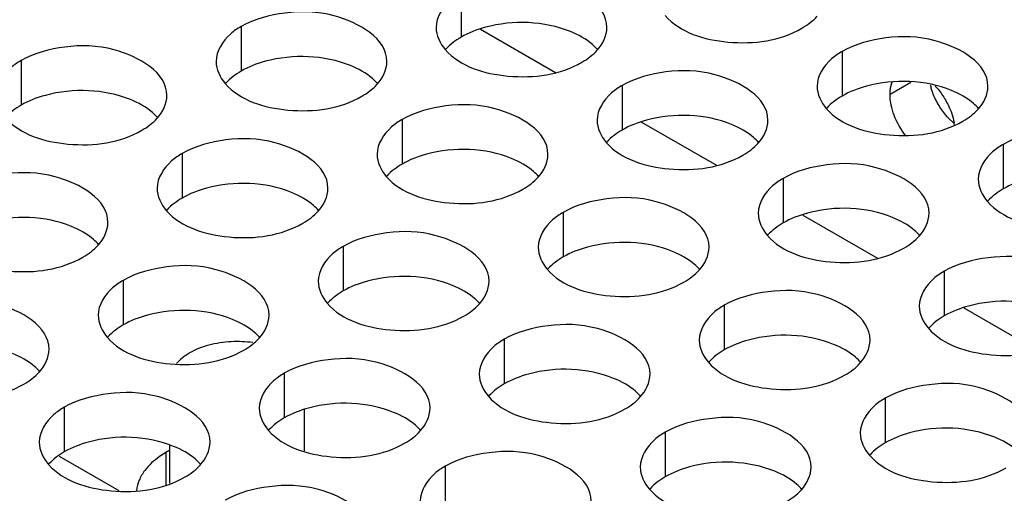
# Model space of a CAD drawing. Header units: inches. Extents: x 0 to 34, y 0 to 22.
# Tile 82 of 116: x 17.713 to 18.001, y 19.441 to 19.58. Entities that reach past the tile are written whole.
import ezdxf

# ---------------------------------------------------------------- set-up
doc = ezdxf.new("R2010")
doc.units = ezdxf.units.IN
doc.header["$LTSCALE"] = 1.87
doc.header["$MEASUREMENT"] = 0
doc.layers.get('0').update_dxf_attribs({"linetype": 'CONTINUOUS'})
doc.layers.add('02___PRT_ALL_AXES', color=7, linetype='CONTINUOUS')

msp = doc.modelspace()

# ---------------------------------------------------------------- linework, layer by layer
at = {"color": 7, "linetype": 'CONTINUOUS'}
for p, q in [((17.8480144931, 19.5772228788), (17.8698974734, 19.5645879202)), ((17.8951549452, 19.5500045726), (17.9170379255, 19.537369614)), ((17.9422953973, 19.5227862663), (17.9641783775, 19.5101513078)), ((17.9894358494, 19.4955679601), (18.0113188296, 19.4829330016)), ((17.7964502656, 19.4537111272), (17.7964502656, 19.4657608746)), ((17.7570801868, 19.4442716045), (17.7570801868, 19.4553171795)), ((17.7246340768, 19.4521631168), (17.7420921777, 19.4420830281))]:
    msp.add_line(p, q, dxfattribs=at)
msp.add_arc((17.7767659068, 19.4520087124), 0.033714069, 82.1880135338, 92.9181241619, dxfattribs=at)
for points, knots in [([(17.775049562, 19.4856790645), (17.7728249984, 19.4855669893), (17.7695540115, 19.4850841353), (17.7655163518, 19.4837511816), (17.7636877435, 19.4828794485), (17.7628458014, 19.4823933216)], [0, 0, 0, 0, 0.5247000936, 0.7709794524, 1, 1, 1, 1]), ([(17.7628458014, 19.4823933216), (17.762465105, 19.4821735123), (17.7610727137, 19.4813007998), (17.7598025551, 19.480212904), (17.75903025, 19.4792884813)], [0, 0, 0, 0, 0.2673661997, 1, 1, 1, 1])]:
    msp.add_open_spline(points, degree=3, knots=knots, dxfattribs=at)
at = {"layer": '02___PRT_ALL_AXES', "color": 7, "linetype": 'CONTINUOUS'}
for p, q in [((17.8423034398, 19.5879774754), (17.8423034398, 19.574913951)), ((17.7779083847, 19.5780148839), (17.7779083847, 19.5649513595)), ((17.953838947, 19.5707217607), (17.953838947, 19.5576582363)), ((17.7135133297, 19.5680522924), (17.7135133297, 19.554988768)), ((17.8894438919, 19.5607591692), (17.8894438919, 19.5476956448)), ((17.9738961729, 19.5616008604), (17.9678492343, 19.5581094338)), ((17.8250488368, 19.5507965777), (17.8250488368, 19.5377330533)), ((18.0009793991, 19.5435034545), (18.0009793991, 19.5304399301)), ((17.7606537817, 19.5408339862), (17.7606537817, 19.5277704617)), ((17.936584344, 19.533540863), (17.936584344, 19.5204773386)), ((17.8721892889, 19.5235782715), (17.8721892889, 19.510514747)), ((17.8077942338, 19.5136156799), (17.8077942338, 19.5005521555)), ((17.9837247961, 19.5063225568), (17.9837247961, 19.4932590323)), ((17.7433991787, 19.5036530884), (17.7433991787, 19.490589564)), ((17.919329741, 19.4963599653), (17.919329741, 19.4832964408)), ((17.8549346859, 19.4863973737), (17.8549346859, 19.4733338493)), ((17.7905396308, 19.4764347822), (17.7905396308, 19.4633712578)), ((17.9664701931, 19.469141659), (17.9664701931, 19.4560781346)), ((17.7261445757, 19.4664721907), (17.7261445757, 19.4534086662)), ((17.902075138, 19.4591790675), (17.902075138, 19.4461155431)), ((17.7559055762, 19.4531973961), (17.7559055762, 19.4437967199)), ((17.8376800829, 19.449216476), (17.8376800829, 19.4361529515))]:
    msp.add_line(p, q, dxfattribs=at)
at = {"layer": '02___PRT_ALL_AXES', "color": 3, "linetype": 'CONTINUOUS'}
for p, q in [((17.9863833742, 19.5498141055), (17.9850346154, 19.5511049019)), ((17.7570801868, 19.4538756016), (17.7559055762, 19.4531973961))]:
    msp.add_line(p, q, dxfattribs=at)
msp.add_arc((17.9983225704, 19.5654950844), 0.019231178, 193.694544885, 196.5380706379, dxfattribs=at)
at = {"layer": '02___PRT_ALL_AXES', "color": 7, "linetype": 'CONTINUOUS'}
msp.add_arc((17.9699077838, 19.5467440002), 0.0169854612, 8.2131773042, 10.8268831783, dxfattribs=at)
at = {"layer": '02___PRT_ALL_AXES', "color": 3, "linetype": 'CONTINUOUS'}
for points, knots in [([(17.8849802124, 19.5777609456), (17.8849830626, 19.5845593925), (17.8709161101, 19.5924109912), (17.8556091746, 19.5925960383), (17.8461719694, 19.5902111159), (17.8423034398, 19.5879774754)], [0, 0, 0, 0, 0.4225569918, 0.7223499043, 1, 1, 1, 1]), ([(17.8423034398, 19.5879774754), (17.8412085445, 19.5873452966), (17.8376892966, 19.5849883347), (17.8349832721, 19.5807993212), (17.8349820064, 19.5777802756)], [0, 0, 0, 0, 0.295165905, 1, 1, 1, 1]), ([(17.8205851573, 19.567798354), (17.8205880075, 19.574596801), (17.806521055, 19.5824483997), (17.7912141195, 19.5826334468), (17.7817769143, 19.5802485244), (17.7779083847, 19.5780148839)], [0, 0, 0, 0, 0.4225569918, 0.7223499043, 1, 1, 1, 1]), ([(17.9020607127, 19.5812268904), (17.9064326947, 19.5762261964), (17.9212275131, 19.5717940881), (17.9357007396, 19.5738581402), (17.942053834, 19.5775263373)], [0, 0, 0, 0, 0.4751880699, 1, 1, 1, 1]), ([(17.7779083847, 19.5780148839), (17.7768134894, 19.5773827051), (17.7732942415, 19.5750257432), (17.770588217, 19.5708367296), (17.7705869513, 19.5678176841)], [0, 0, 0, 0, 0.295165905, 1, 1, 1, 1]), ([(17.9965157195, 19.5605052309), (17.9965185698, 19.5673036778), (17.9824516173, 19.5751552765), (17.9671446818, 19.5753403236), (17.9577074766, 19.5729554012), (17.953838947, 19.5707217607)], [0, 0, 0, 0, 0.4225569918, 0.7223499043, 1, 1, 1, 1]), ([(17.7561901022, 19.5578357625), (17.7561929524, 19.5646342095), (17.7421259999, 19.5724858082), (17.7268190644, 19.5726708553), (17.7173818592, 19.5702859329), (17.7135133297, 19.5680522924)], [0, 0, 0, 0, 0.4225569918, 0.7223499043, 1, 1, 1, 1]), ([(17.8376656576, 19.5712642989), (17.8420376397, 19.5662636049), (17.856832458, 19.5618314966), (17.8713056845, 19.5638955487), (17.8776587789, 19.5675637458)], [0, 0, 0, 0, 0.4751880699, 1, 1, 1, 1]), ([(17.953838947, 19.5707217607), (17.9527440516, 19.5700895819), (17.9492248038, 19.56773262), (17.9465187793, 19.5635436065), (17.9465175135, 19.5605245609)], [0, 0, 0, 0, 0.295165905, 1, 1, 1, 1]), ([(17.7135133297, 19.5680522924), (17.7124184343, 19.5674201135), (17.7088991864, 19.5650631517), (17.7061931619, 19.5608741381), (17.7061918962, 19.5578550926)], [0, 0, 0, 0, 0.295165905, 1, 1, 1, 1]), ([(17.9321206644, 19.5505426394), (17.9321235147, 19.5573410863), (17.9180565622, 19.565192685), (17.9027496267, 19.5653777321), (17.8933124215, 19.5629928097), (17.8894438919, 19.5607591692)], [0, 0, 0, 0, 0.4225569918, 0.7223499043, 1, 1, 1, 1]), ([(17.7732706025, 19.5613017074), (17.7776425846, 19.5563010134), (17.7924374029, 19.551868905), (17.8069106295, 19.5539329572), (17.8132637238, 19.5576011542)], [0, 0, 0, 0, 0.4751880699, 1, 1, 1, 1]), ([(17.8894438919, 19.5607591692), (17.8883489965, 19.5601269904), (17.8848297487, 19.5577700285), (17.8821237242, 19.5535810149), (17.8821224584, 19.5505619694)], [0, 0, 0, 0, 0.295165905, 1, 1, 1, 1]), ([(17.981948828, 19.5552673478), (17.9817290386, 19.5556478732), (17.9809073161, 19.5571696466), (17.980253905, 19.5587842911), (17.9798869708, 19.5600208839)], [0, 0, 0, 0, 0.2541104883, 1, 1, 1, 1]), ([(17.8677256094, 19.5405800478), (17.8677284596, 19.5473784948), (17.8536615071, 19.5552300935), (17.8383545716, 19.5554151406), (17.8289173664, 19.5530302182), (17.8250488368, 19.5507965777)], [0, 0, 0, 0, 0.4225569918, 0.7223499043, 1, 1, 1, 1]), ([(17.9850346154, 19.5511049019), (17.9847436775, 19.5514120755), (17.983595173, 19.5527057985), (17.9826021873, 19.5541361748), (17.981948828, 19.5552673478)], [0, 0, 0, 0, 0.2446439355, 1, 1, 1, 1]), ([(17.9492011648, 19.5540085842), (17.9535731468, 19.5490078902), (17.9683679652, 19.5445757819), (17.9828411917, 19.546639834), (17.9891942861, 19.5503080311)], [0, 0, 0, 0, 0.4751880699, 1, 1, 1, 1]), ([(17.7088755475, 19.5513391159), (17.7132475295, 19.5463384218), (17.7280423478, 19.5419063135), (17.7425155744, 19.5439703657), (17.7488686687, 19.5476385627)], [0, 0, 0, 0, 0.4751880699, 1, 1, 1, 1]), ([(17.8250488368, 19.5507965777), (17.8239539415, 19.5501643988), (17.8204346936, 19.547807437), (17.8177286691, 19.5436184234), (17.8177274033, 19.5405993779)], [0, 0, 0, 0, 0.295165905, 1, 1, 1, 1]), ([(18.0436561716, 19.5332869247), (18.0436590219, 19.5400853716), (18.0295920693, 19.5479369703), (18.0142851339, 19.5481220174), (18.0048479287, 19.545737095), (18.0009793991, 19.5435034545)], [0, 0, 0, 0, 0.4225569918, 0.7223499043, 1, 1, 1, 1]), ([(17.8033305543, 19.5306174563), (17.8033334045, 19.5374159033), (17.789266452, 19.545267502), (17.7739595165, 19.5454525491), (17.7645223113, 19.5430676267), (17.7606537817, 19.5408339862)], [0, 0, 0, 0, 0.4225569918, 0.7223499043, 1, 1, 1, 1]), ([(17.8848061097, 19.5440459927), (17.8891780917, 19.5390452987), (17.9039729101, 19.5346131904), (17.9184461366, 19.5366772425), (17.924799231, 19.5403454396)], [0, 0, 0, 0, 0.4751880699, 1, 1, 1, 1]), ([(18.0009793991, 19.5435034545), (17.9998845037, 19.5428712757), (17.9963652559, 19.5405143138), (17.9936592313, 19.5363253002), (17.9936579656, 19.5333062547)], [0, 0, 0, 0, 0.295165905, 1, 1, 1, 1]), ([(17.7606537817, 19.5408339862), (17.7595588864, 19.5402018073), (17.7560396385, 19.5378448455), (17.753333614, 19.5336558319), (17.7533323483, 19.5306367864)], [0, 0, 0, 0, 0.295165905, 1, 1, 1, 1]), ([(17.9792611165, 19.5233243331), (17.9792639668, 19.5301227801), (17.9651970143, 19.5379743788), (17.9498900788, 19.5381594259), (17.9404528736, 19.5357745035), (17.936584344, 19.533540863)], [0, 0, 0, 0, 0.4225569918, 0.7223499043, 1, 1, 1, 1]), ([(17.7389354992, 19.5206548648), (17.7389383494, 19.5274533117), (17.7248713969, 19.5353049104), (17.7095644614, 19.5354899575), (17.7001272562, 19.5331050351), (17.6962587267, 19.5308713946)], [0, 0, 0, 0, 0.4225569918, 0.7223499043, 1, 1, 1, 1]), ([(17.8204110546, 19.5340834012), (17.8247830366, 19.5290827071), (17.839577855, 19.5246505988), (17.8540510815, 19.526714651), (17.8604041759, 19.530382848)], [0, 0, 0, 0, 0.4751880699, 1, 1, 1, 1]), ([(17.936584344, 19.533540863), (17.9354894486, 19.5329086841), (17.9319702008, 19.5305517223), (17.9292641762, 19.5263627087), (17.9292629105, 19.5233436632)], [0, 0, 0, 0, 0.295165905, 1, 1, 1, 1]), ([(17.9148660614, 19.5133617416), (17.9148689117, 19.5201601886), (17.9008019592, 19.5280117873), (17.8854950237, 19.5281968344), (17.8760578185, 19.525811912), (17.8721892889, 19.5235782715)], [0, 0, 0, 0, 0.4225569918, 0.7223499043, 1, 1, 1, 1]), ([(17.9963416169, 19.526790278), (18.0007135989, 19.521789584), (18.0155084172, 19.5173574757), (18.0299816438, 19.5194215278), (18.0363347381, 19.5230897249)], [0, 0, 0, 0, 0.4751880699, 1, 1, 1, 1]), ([(17.7560159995, 19.5241208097), (17.7603879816, 19.5191201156), (17.7751827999, 19.5146880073), (17.7896560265, 19.5167520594), (17.7960091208, 19.5204202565)], [0, 0, 0, 0, 0.4751880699, 1, 1, 1, 1]), ([(17.8721892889, 19.5235782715), (17.8710943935, 19.5229460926), (17.8675751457, 19.5205891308), (17.8648691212, 19.5164001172), (17.8648678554, 19.5133810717)], [0, 0, 0, 0, 0.295165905, 1, 1, 1, 1]), ([(17.8504710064, 19.5033991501), (17.8504738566, 19.510197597), (17.8364069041, 19.5180491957), (17.8210999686, 19.5182342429), (17.8116627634, 19.5158493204), (17.8077942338, 19.5136156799)], [0, 0, 0, 0, 0.4225569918, 0.7223499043, 1, 1, 1, 1]), ([(17.6916209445, 19.5141582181), (17.6959929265, 19.5091575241), (17.7107877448, 19.5047254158), (17.7252609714, 19.5067894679), (17.7316140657, 19.510457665)], [0, 0, 0, 0, 0.4751880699, 1, 1, 1, 1]), ([(17.9319465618, 19.5168276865), (17.9363185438, 19.5118269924), (17.9511133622, 19.5073948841), (17.9655865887, 19.5094589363), (17.971939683, 19.5131271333)], [0, 0, 0, 0, 0.4751880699, 1, 1, 1, 1]), ([(17.8077942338, 19.5136156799), (17.8066993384, 19.5129835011), (17.8031800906, 19.5106265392), (17.8004740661, 19.5064375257), (17.8004728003, 19.5034184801)], [0, 0, 0, 0, 0.295165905, 1, 1, 1, 1]), ([(17.7860759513, 19.4934365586), (17.7860788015, 19.5002350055), (17.772011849, 19.5080866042), (17.7567049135, 19.5082716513), (17.7472677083, 19.5058867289), (17.7433991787, 19.5036530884)], [0, 0, 0, 0, 0.4225569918, 0.7223499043, 1, 1, 1, 1]), ([(18.0264015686, 19.4961060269), (18.0264044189, 19.5029044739), (18.0123374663, 19.5107560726), (17.9970305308, 19.5109411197), (17.9875933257, 19.5085561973), (17.9837247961, 19.5063225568)], [0, 0, 0, 0, 0.4225569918, 0.7223499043, 1, 1, 1, 1]), ([(17.8675515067, 19.506865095), (17.8719234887, 19.5018644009), (17.8867183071, 19.4974322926), (17.9011915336, 19.4994963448), (17.907544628, 19.5031645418)], [0, 0, 0, 0, 0.4751880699, 1, 1, 1, 1]), ([(17.9837247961, 19.5063225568), (17.9826299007, 19.5056903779), (17.9791106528, 19.5033334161), (17.9764046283, 19.4991444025), (17.9764033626, 19.496125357)], [0, 0, 0, 0, 0.295165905, 1, 1, 1, 1]), ([(17.7433991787, 19.5036530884), (17.7423042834, 19.5030209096), (17.7387850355, 19.5006639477), (17.736079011, 19.4964749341), (17.7360777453, 19.4934558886)], [0, 0, 0, 0, 0.295165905, 1, 1, 1, 1]), ([(17.9620065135, 19.4861434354), (17.9620093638, 19.4929418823), (17.9479424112, 19.500793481), (17.9326354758, 19.5009785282), (17.9231982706, 19.4985936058), (17.919329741, 19.4963599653)], [0, 0, 0, 0, 0.4225569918, 0.7223499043, 1, 1, 1, 1]), ([(17.7216808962, 19.483473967), (17.7216837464, 19.490272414), (17.7076167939, 19.4981240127), (17.6923098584, 19.4983090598), (17.6828726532, 19.4959241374), (17.6790041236, 19.4936904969)], [0, 0, 0, 0, 0.4225569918, 0.7223499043, 1, 1, 1, 1]), ([(17.8031564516, 19.4969025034), (17.8075284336, 19.4919018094), (17.822323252, 19.4874697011), (17.8367964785, 19.4895337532), (17.8431495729, 19.4932019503)], [0, 0, 0, 0, 0.4751880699, 1, 1, 1, 1]), ([(17.919329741, 19.4963599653), (17.9182348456, 19.4957277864), (17.9147155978, 19.4933708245), (17.9120095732, 19.489181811), (17.9120083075, 19.4861627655)], [0, 0, 0, 0, 0.295165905, 1, 1, 1, 1]), ([(17.8976114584, 19.4761808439), (17.8976143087, 19.4829792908), (17.8835473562, 19.4908308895), (17.8682404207, 19.4910159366), (17.8588032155, 19.4886310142), (17.8549346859, 19.4863973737)], [0, 0, 0, 0, 0.4225569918, 0.7223499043, 1, 1, 1, 1]), ([(17.9790870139, 19.4896093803), (17.9834589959, 19.4846086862), (17.9982538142, 19.4801765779), (18.0127270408, 19.4822406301), (18.0190801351, 19.4859088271)], [0, 0, 0, 0, 0.4751880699, 1, 1, 1, 1]), ([(17.7387613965, 19.4869399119), (17.7431333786, 19.4819392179), (17.7579281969, 19.4775071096), (17.7724014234, 19.4795711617), (17.7787545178, 19.4832393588)], [0, 0, 0, 0, 0.4751880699, 1, 1, 1, 1]), ([(17.8549346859, 19.4863973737), (17.8538397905, 19.4857651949), (17.8503205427, 19.483408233), (17.8476145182, 19.4792192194), (17.8476132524, 19.4762001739)], [0, 0, 0, 0, 0.295165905, 1, 1, 1, 1]), ([(17.8332164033, 19.4662182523), (17.8332192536, 19.4730166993), (17.8191523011, 19.480868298), (17.8038453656, 19.4810533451), (17.7944081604, 19.4786684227), (17.7905396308, 19.4764347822)], [0, 0, 0, 0, 0.4225569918, 0.7223499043, 1, 1, 1, 1]), ([(17.9146919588, 19.4796467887), (17.9190639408, 19.4746460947), (17.9338587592, 19.4702139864), (17.9483319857, 19.4722780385), (17.95468508, 19.4759462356)], [0, 0, 0, 0, 0.4751880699, 1, 1, 1, 1]), ([(17.6743663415, 19.4769773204), (17.6787383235, 19.4719766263), (17.6935331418, 19.467544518), (17.7080063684, 19.4696085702), (17.7143594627, 19.4732767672)], [0, 0, 0, 0, 0.4751880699, 1, 1, 1, 1]), ([(17.7905396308, 19.4764347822), (17.7894447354, 19.4758026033), (17.7859254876, 19.4734456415), (17.7832194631, 19.4692566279), (17.7832181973, 19.4662375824)], [0, 0, 0, 0, 0.295165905, 1, 1, 1, 1]), ([(18.0091469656, 19.4589251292), (18.0091498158, 19.4657235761), (17.9950828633, 19.4735751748), (17.9797759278, 19.4737602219), (17.9703387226, 19.4713752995), (17.9664701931, 19.469141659)], [0, 0, 0, 0, 0.4225569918, 0.7223499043, 1, 1, 1, 1]), ([(17.7688213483, 19.4562556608), (17.7688241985, 19.4630541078), (17.754757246, 19.4709057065), (17.7394503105, 19.4710907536), (17.7300131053, 19.4687058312), (17.7261445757, 19.4664721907)], [0, 0, 0, 0, 0.4225569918, 0.7223499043, 1, 1, 1, 1]), ([(17.8502969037, 19.4696841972), (17.8546688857, 19.4646835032), (17.8694637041, 19.4602513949), (17.8839369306, 19.462315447), (17.890290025, 19.4659836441)], [0, 0, 0, 0, 0.4751880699, 1, 1, 1, 1]), ([(17.9664701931, 19.469141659), (17.9653752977, 19.4685094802), (17.9618560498, 19.4661525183), (17.9591500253, 19.4619635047), (17.9591487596, 19.4589444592)], [0, 0, 0, 0, 0.295165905, 1, 1, 1, 1]), ([(17.7261445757, 19.4664721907), (17.7250496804, 19.4658400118), (17.7215304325, 19.46348305), (17.718824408, 19.4592940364), (17.7188231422, 19.4562749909)], [0, 0, 0, 0, 0.295165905, 1, 1, 1, 1]), ([(17.9447519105, 19.4489625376), (17.9447547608, 19.4557609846), (17.9306878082, 19.4636125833), (17.9153808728, 19.4637976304), (17.9059436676, 19.461412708), (17.902075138, 19.4591790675)], [0, 0, 0, 0, 0.4225569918, 0.7223499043, 1, 1, 1, 1]), ([(17.7859018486, 19.4597216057), (17.7902738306, 19.4547209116), (17.805068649, 19.4502888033), (17.8195418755, 19.4523528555), (17.8258949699, 19.4560210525)], [0, 0, 0, 0, 0.4751880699, 1, 1, 1, 1]), ([(17.902075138, 19.4591790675), (17.9009802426, 19.4585468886), (17.8974609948, 19.4561899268), (17.8947549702, 19.4520009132), (17.8947537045, 19.4489818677)], [0, 0, 0, 0, 0.295165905, 1, 1, 1, 1]), ([(17.8803568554, 19.4389999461), (17.8803597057, 19.4457983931), (17.8662927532, 19.4536499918), (17.8509858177, 19.4538350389), (17.8415486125, 19.4514501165), (17.8376800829, 19.449216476)], [0, 0, 0, 0, 0.4225569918, 0.7223499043, 1, 1, 1, 1]), ([(17.7559055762, 19.4531973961), (17.7552717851, 19.4528314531), (17.7529802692, 19.4513825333), (17.750910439, 19.4495342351), (17.7497169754, 19.4479521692)], [0, 0, 0, 0, 0.269698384, 1, 1, 1, 1]), ([(17.9618324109, 19.4524284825), (17.9662043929, 19.4474277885), (17.9809992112, 19.4429956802), (17.9954724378, 19.4450597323), (18.0018255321, 19.4487279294)], [0, 0, 0, 0, 0.4751880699, 1, 1, 1, 1]), ([(17.7215067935, 19.4497590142), (17.7258787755, 19.4447583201), (17.7406735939, 19.4403262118), (17.7551468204, 19.442390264), (17.7614999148, 19.446058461)], [0, 0, 0, 0, 0.4751880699, 1, 1, 1, 1]), ([(17.7497169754, 19.4479521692), (17.7490521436, 19.4470708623), (17.747951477, 19.445215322), (17.7474076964, 19.4431164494), (17.7473105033, 19.442093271)], [0, 0, 0, 0, 0.5178644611, 1, 1, 1, 1]), ([(17.8376800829, 19.449216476), (17.8365851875, 19.4485842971), (17.8330659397, 19.4462273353), (17.8303599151, 19.4420383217), (17.8303586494, 19.4390192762)], [0, 0, 0, 0, 0.295165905, 1, 1, 1, 1]), ([(17.8159618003, 19.4290373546), (17.8159646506, 19.4358358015), (17.8018976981, 19.4436874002), (17.7865907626, 19.4438724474), (17.7771535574, 19.441487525), (17.7732850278, 19.4392538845)], [0, 0, 0, 0, 0.4225569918, 0.7223499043, 1, 1, 1, 1]), ([(17.8974373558, 19.442465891), (17.9018093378, 19.437465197), (17.9166041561, 19.4330330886), (17.9310773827, 19.4350971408), (17.937430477, 19.4387653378)], [0, 0, 0, 0, 0.4751880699, 1, 1, 1, 1])]:
    msp.add_open_spline(points, degree=3, knots=knots, dxfattribs=at)
for points in [[(17.942053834, 19.5775263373), (17.9436929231, 19.5784727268), (17.9452460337, 19.5796330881), (17.9465193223, 19.5810334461)], [(17.8349820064, 19.5777802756), (17.8349810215, 19.5754312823), (17.8361195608, 19.5730327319), (17.8376656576, 19.5712642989)], [(17.8821242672, 19.5710708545), (17.8837554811, 19.5728648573), (17.8849791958, 19.5753362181), (17.8849802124, 19.5777609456)], [(17.8776587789, 19.5675637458), (17.8792978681, 19.5685101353), (17.8808509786, 19.5696704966), (17.8821242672, 19.5710708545)], [(17.7705869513, 19.5678176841), (17.7705859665, 19.5654686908), (17.7717245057, 19.5630701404), (17.7732706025, 19.5613017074)], [(17.8177292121, 19.561108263), (17.819360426, 19.5629022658), (17.8205841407, 19.5653736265), (17.8205851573, 19.567798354)], [(17.8132637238, 19.5576011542), (17.814902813, 19.5585475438), (17.8164559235, 19.559707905), (17.8177292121, 19.561108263)], [(17.9465175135, 19.5605245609), (17.9465165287, 19.5581755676), (17.947655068, 19.5557770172), (17.9492011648, 19.5540085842)], [(17.9936597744, 19.5538151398), (17.9952909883, 19.5556091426), (17.996514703, 19.5580805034), (17.9965157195, 19.5605052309)], [(17.7533341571, 19.5511456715), (17.7549653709, 19.5529396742), (17.7561890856, 19.555411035), (17.7561901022, 19.5578357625)], [(17.9891942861, 19.5503080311), (17.9908333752, 19.5512544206), (17.9923864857, 19.5524147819), (17.9936597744, 19.5538151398)], [(17.7488686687, 19.5476385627), (17.7505077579, 19.5485849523), (17.7520608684, 19.5497453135), (17.7533341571, 19.5511456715)], [(17.8821224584, 19.5505619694), (17.8821214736, 19.5482129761), (17.8832600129, 19.5458144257), (17.8848061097, 19.5440459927)], [(17.9292647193, 19.5438525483), (17.9308959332, 19.5456465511), (17.9321196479, 19.5481179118), (17.9321206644, 19.5505426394)], [(17.924799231, 19.5403454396), (17.9264383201, 19.5412918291), (17.9279914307, 19.5424521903), (17.9292647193, 19.5438525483)], [(17.8177274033, 19.5405993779), (17.8177264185, 19.5382503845), (17.8188649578, 19.5358518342), (17.8204110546, 19.5340834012)], [(17.8648696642, 19.5338899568), (17.8665008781, 19.5356839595), (17.8677245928, 19.5381553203), (17.8677256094, 19.5405800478)], [(17.8604041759, 19.530382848), (17.862043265, 19.5313292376), (17.8635963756, 19.5324895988), (17.8648696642, 19.5338899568)], [(17.9936579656, 19.5333062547), (17.9936569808, 19.5309572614), (17.99479552, 19.528558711), (17.9963416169, 19.526790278)], [(17.7533323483, 19.5306367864), (17.7533313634, 19.528287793), (17.7544699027, 19.5258892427), (17.7560159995, 19.5241208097)], [(17.8004746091, 19.5239273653), (17.802105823, 19.525721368), (17.8033295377, 19.5281927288), (17.8033305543, 19.5306174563)], [(17.7960091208, 19.5204202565), (17.79764821, 19.521366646), (17.7992013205, 19.5225270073), (17.8004746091, 19.5239273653)], [(17.9292629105, 19.5233436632), (17.9292619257, 19.5209946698), (17.9304004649, 19.5185961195), (17.9319465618, 19.5168276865)], [(17.9764051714, 19.5166342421), (17.9780363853, 19.5184282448), (17.9792601, 19.5208996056), (17.9792611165, 19.5233243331)], [(17.736079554, 19.5139647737), (17.7377107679, 19.5157587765), (17.7389344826, 19.5182301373), (17.7389354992, 19.5206548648)], [(17.971939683, 19.5131271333), (17.9735787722, 19.5140735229), (17.9751318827, 19.5152338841), (17.9764051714, 19.5166342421)], [(17.7316140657, 19.510457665), (17.7332531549, 19.5114040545), (17.7348062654, 19.5125644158), (17.736079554, 19.5139647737)], [(17.8648678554, 19.5133810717), (17.8648668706, 19.5110320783), (17.8660054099, 19.508633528), (17.8675515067, 19.506865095)], [(17.9120101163, 19.5066716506), (17.9136413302, 19.5084656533), (17.9148650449, 19.5109370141), (17.9148660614, 19.5133617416)], [(17.907544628, 19.5031645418), (17.9091837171, 19.5041109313), (17.9107368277, 19.5052712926), (17.9120101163, 19.5066716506)], [(17.8004728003, 19.5034184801), (17.8004718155, 19.5010694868), (17.8016103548, 19.4986709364), (17.8031564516, 19.4969025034)], [(17.8476150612, 19.496709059), (17.8492462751, 19.4985030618), (17.8504699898, 19.5009744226), (17.8504710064, 19.5033991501)], [(17.8431495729, 19.4932019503), (17.844788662, 19.4941483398), (17.8463417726, 19.4953087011), (17.8476150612, 19.496709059)], [(17.9764033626, 19.496125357), (17.9764023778, 19.4937763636), (17.977540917, 19.4913778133), (17.9790870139, 19.4896093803)], [(17.7360777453, 19.4934558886), (17.7360767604, 19.4911068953), (17.7372152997, 19.4887083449), (17.7387613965, 19.4869399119)], [(17.7832200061, 19.4867464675), (17.78485122, 19.4885404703), (17.7860749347, 19.491011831), (17.7860759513, 19.4934365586)], [(17.7787545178, 19.4832393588), (17.780393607, 19.4841857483), (17.7819467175, 19.4853461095), (17.7832200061, 19.4867464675)], [(17.9120083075, 19.4861627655), (17.9120073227, 19.4838137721), (17.9131458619, 19.4814152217), (17.9146919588, 19.4796467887)], [(17.9591505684, 19.4794533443), (17.9607817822, 19.4812473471), (17.962005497, 19.4837187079), (17.9620065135, 19.4861434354)], [(17.718824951, 19.476783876), (17.7204561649, 19.4785778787), (17.7216798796, 19.4810492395), (17.7216808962, 19.483473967)], [(17.95468508, 19.4759462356), (17.9563241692, 19.4768926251), (17.9578772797, 19.4780529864), (17.9591505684, 19.4794533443)], [(17.7143594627, 19.4732767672), (17.7159985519, 19.4742231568), (17.7175516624, 19.475383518), (17.718824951, 19.476783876)], [(17.8476132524, 19.4762001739), (17.8476122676, 19.4738511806), (17.8487508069, 19.4714526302), (17.8502969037, 19.4696841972)], [(17.8947555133, 19.4694907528), (17.8963867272, 19.4712847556), (17.8976104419, 19.4737561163), (17.8976114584, 19.4761808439)], [(17.890290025, 19.4659836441), (17.8919291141, 19.4669300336), (17.8934822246, 19.4680903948), (17.8947555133, 19.4694907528)], [(17.7832181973, 19.4662375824), (17.7832172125, 19.463888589), (17.7843557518, 19.4614900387), (17.7859018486, 19.4597216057)], [(17.8303604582, 19.4595281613), (17.8319916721, 19.461322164), (17.8332153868, 19.4637935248), (17.8332164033, 19.4662182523)], [(17.8258949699, 19.4560210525), (17.827534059, 19.4569674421), (17.8290871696, 19.4581278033), (17.8303604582, 19.4595281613)], [(17.9591487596, 19.4589444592), (17.9591477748, 19.4565954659), (17.960286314, 19.4541969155), (17.9618324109, 19.4524284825)], [(17.7188231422, 19.4562749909), (17.7188221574, 19.4539259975), (17.7199606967, 19.4515274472), (17.7215067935, 19.4497590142)], [(17.7659654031, 19.4495655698), (17.767596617, 19.4513595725), (17.7688203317, 19.4538309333), (17.7688213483, 19.4562556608)], [(17.7614999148, 19.446058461), (17.7631390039, 19.4470048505), (17.7646921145, 19.4481652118), (17.7659654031, 19.4495655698)], [(17.8947537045, 19.4489818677), (17.8947527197, 19.4466328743), (17.8958912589, 19.444234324), (17.8974373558, 19.442465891)], [(17.9418959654, 19.4422724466), (17.9435271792, 19.4440664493), (17.9447508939, 19.4465378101), (17.9447519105, 19.4489625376)], [(17.937430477, 19.4387653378), (17.9390695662, 19.4397117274), (17.9406226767, 19.4408720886), (17.9418959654, 19.4422724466)]]:
    msp.add_open_spline(points, degree=3, dxfattribs=at)
at = {"layer": '02___PRT_ALL_AXES', "color": 7, "linetype": 'CONTINUOUS'}
for points, knots in [([(17.8743205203, 19.5765312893), (17.8666143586, 19.5796470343), (17.8547302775, 19.5800987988), (17.8445179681, 19.5761925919), (17.8423034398, 19.574913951)], [0, 0, 0, 0, 0.7647371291, 1, 1, 1, 1]), ([(17.8822965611, 19.5712133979), (17.8818180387, 19.571760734), (17.8795133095, 19.5740135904), (17.8766248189, 19.5755996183), (17.8743205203, 19.5765312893)], [0, 0, 0, 0, 0.2263074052, 1, 1, 1, 1]), ([(17.8099254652, 19.5665686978), (17.8022193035, 19.5696844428), (17.7903352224, 19.5701362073), (17.780122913, 19.5662300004), (17.7779083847, 19.5649513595)], [0, 0, 0, 0, 0.7647371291, 1, 1, 1, 1]), ([(17.817901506, 19.5612508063), (17.8174229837, 19.5617981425), (17.8151182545, 19.5640509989), (17.8122297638, 19.5656370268), (17.8099254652, 19.5665686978)], [0, 0, 0, 0, 0.2263074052, 1, 1, 1, 1]), ([(17.9858560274, 19.5592755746), (17.9781498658, 19.5623913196), (17.9662657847, 19.5628430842), (17.9560534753, 19.5589368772), (17.953838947, 19.5576582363)], [0, 0, 0, 0, 0.7647371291, 1, 1, 1, 1]), ([(17.9678492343, 19.5581094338), (17.9678492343, 19.5584418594), (17.9678988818, 19.559673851), (17.9681560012, 19.5609088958), (17.968505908, 19.5617398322)], [0, 0, 0, 0, 0.2693821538, 1, 1, 1, 1]), ([(17.9810813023, 19.5605770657), (17.9813641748, 19.5602748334), (17.9824804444, 19.5590047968), (17.9834481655, 19.5576054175), (17.9840865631, 19.5565001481)], [0, 0, 0, 0, 0.2448951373, 1, 1, 1, 1]), ([(17.7455304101, 19.5566061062), (17.7378242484, 19.5597218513), (17.7259401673, 19.5601736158), (17.7157278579, 19.5562674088), (17.7135133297, 19.554988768)], [0, 0, 0, 0, 0.7647371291, 1, 1, 1, 1]), ([(17.9724285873, 19.5460756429), (17.9710277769, 19.5478663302), (17.9688533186, 19.55169713), (17.9678492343, 19.5560369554), (17.9678492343, 19.5581094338)], [0, 0, 0, 0, 0.5231279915, 1, 1, 1, 1]), ([(17.9938320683, 19.5539576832), (17.9933535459, 19.5545050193), (17.9910488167, 19.5567578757), (17.9881603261, 19.5583439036), (17.9858560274, 19.5592755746)], [0, 0, 0, 0, 0.2263074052, 1, 1, 1, 1]), ([(17.7535064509, 19.5512882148), (17.7530279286, 19.551835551), (17.7507231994, 19.5540884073), (17.7478347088, 19.5556744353), (17.7455304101, 19.5566061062)], [0, 0, 0, 0, 0.2263074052, 1, 1, 1, 1]), ([(17.9840865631, 19.5565001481), (17.9843894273, 19.5559757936), (17.9854829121, 19.553897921), (17.986264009, 19.5516463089), (17.9865908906, 19.5499345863)], [0, 0, 0, 0, 0.2578735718, 1, 1, 1, 1]), ([(17.9214609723, 19.5493129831), (17.9137548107, 19.5524287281), (17.9018707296, 19.5528804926), (17.8916584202, 19.5489742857), (17.8894438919, 19.5476956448)], [0, 0, 0, 0, 0.7647371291, 1, 1, 1, 1]), ([(17.9294370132, 19.5439950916), (17.9289584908, 19.5445424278), (17.9266537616, 19.5467952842), (17.923765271, 19.5483813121), (17.9214609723, 19.5493129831)], [0, 0, 0, 0, 0.2263074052, 1, 1, 1, 1]), ([(17.8570659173, 19.5393503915), (17.8493597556, 19.5424661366), (17.8374756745, 19.5429179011), (17.8272633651, 19.5390116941), (17.8250488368, 19.5377330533)], [0, 0, 0, 0, 0.7647371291, 1, 1, 1, 1]), ([(17.8650419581, 19.5340325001), (17.8645634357, 19.5345798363), (17.8622587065, 19.5368326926), (17.8593702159, 19.5384187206), (17.8570659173, 19.5393503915)], [0, 0, 0, 0, 0.2263074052, 1, 1, 1, 1]), ([(18.0329964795, 19.5320572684), (18.0252903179, 19.5351730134), (18.0134062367, 19.5356247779), (18.0031939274, 19.531718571), (18.0009793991, 19.5304399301)], [0, 0, 0, 0, 0.7647371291, 1, 1, 1, 1]), ([(17.7926708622, 19.5293878), (17.7849647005, 19.5325035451), (17.7730806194, 19.5329553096), (17.76286831, 19.5290491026), (17.7606537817, 19.5277704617)], [0, 0, 0, 0, 0.7647371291, 1, 1, 1, 1]), ([(17.800646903, 19.5240699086), (17.8001683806, 19.5246172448), (17.7978636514, 19.5268701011), (17.7949751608, 19.528456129), (17.7926708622, 19.5293878)], [0, 0, 0, 0, 0.2263074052, 1, 1, 1, 1]), ([(17.9686014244, 19.5220946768), (17.9608952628, 19.5252104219), (17.9490111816, 19.5256621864), (17.9387988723, 19.5217559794), (17.936584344, 19.5204773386)], [0, 0, 0, 0, 0.7647371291, 1, 1, 1, 1]), ([(17.7282758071, 19.5194252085), (17.7205696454, 19.5225409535), (17.7086855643, 19.5229927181), (17.6984732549, 19.5190865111), (17.6962587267, 19.5178078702)], [0, 0, 0, 0, 0.7647371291, 1, 1, 1, 1]), ([(17.9765774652, 19.5167767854), (17.9760989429, 19.5173241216), (17.9737942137, 19.519576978), (17.9709057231, 19.5211630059), (17.9686014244, 19.5220946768)], [0, 0, 0, 0, 0.2263074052, 1, 1, 1, 1]), ([(17.7362518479, 19.5141073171), (17.7357733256, 19.5146546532), (17.7334685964, 19.5169075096), (17.7305801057, 19.5184935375), (17.7282758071, 19.5194252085)], [0, 0, 0, 0, 0.2263074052, 1, 1, 1, 1]), ([(17.9042063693, 19.5121320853), (17.8965002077, 19.5152478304), (17.8846161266, 19.5156995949), (17.8744038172, 19.5117933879), (17.8721892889, 19.510514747)], [0, 0, 0, 0, 0.7647371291, 1, 1, 1, 1]), ([(17.9121824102, 19.5068141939), (17.9117038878, 19.5073615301), (17.9093991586, 19.5096143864), (17.906510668, 19.5112004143), (17.9042063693, 19.5121320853)], [0, 0, 0, 0, 0.2263074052, 1, 1, 1, 1]), ([(17.8398113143, 19.5021694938), (17.8321051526, 19.5052852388), (17.8202210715, 19.5057370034), (17.8100087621, 19.5018307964), (17.8077942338, 19.5005521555)], [0, 0, 0, 0, 0.7647371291, 1, 1, 1, 1]), ([(17.8477873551, 19.4968516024), (17.8473088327, 19.4973989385), (17.8450041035, 19.4996517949), (17.8421156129, 19.5012378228), (17.8398113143, 19.5021694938)], [0, 0, 0, 0, 0.2263074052, 1, 1, 1, 1]), ([(18.0157418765, 19.4948763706), (18.0080357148, 19.4979921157), (17.9961516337, 19.4984438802), (17.9859393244, 19.4945376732), (17.9837247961, 19.4932590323)], [0, 0, 0, 0, 0.7647371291, 1, 1, 1, 1]), ([(17.7754162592, 19.4922069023), (17.7677100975, 19.4953226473), (17.7558260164, 19.4957744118), (17.745613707, 19.4918682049), (17.7433991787, 19.490589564)], [0, 0, 0, 0, 0.7647371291, 1, 1, 1, 1]), ([(17.7833923, 19.4868890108), (17.7829137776, 19.487436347), (17.7806090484, 19.4896892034), (17.7777205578, 19.4912752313), (17.7754162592, 19.4922069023)], [0, 0, 0, 0, 0.2263074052, 1, 1, 1, 1]), ([(17.9513468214, 19.4849137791), (17.9436406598, 19.4880295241), (17.9317565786, 19.4884812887), (17.9215442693, 19.4845750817), (17.919329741, 19.4832964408)], [0, 0, 0, 0, 0.7647371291, 1, 1, 1, 1]), ([(17.9593228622, 19.4795958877), (17.9588443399, 19.4801432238), (17.9565396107, 19.4823960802), (17.9536511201, 19.4839821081), (17.9513468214, 19.4849137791)], [0, 0, 0, 0, 0.2263074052, 1, 1, 1, 1]), ([(17.7189972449, 19.4769264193), (17.7185187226, 19.4774737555), (17.7162139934, 19.4797266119), (17.7133255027, 19.4813126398), (17.7110212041, 19.4822443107)], [0, 0, 0, 0, 0.2263074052, 1, 1, 1, 1]), ([(17.8869517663, 19.4749511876), (17.8792456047, 19.4780669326), (17.8673615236, 19.4785186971), (17.8571492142, 19.4746124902), (17.8549346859, 19.4733338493)], [0, 0, 0, 0, 0.7647371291, 1, 1, 1, 1]), ([(17.8949278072, 19.4696332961), (17.8944492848, 19.4701806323), (17.8921445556, 19.4724334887), (17.889256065, 19.4740195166), (17.8869517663, 19.4749511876)], [0, 0, 0, 0, 0.2263074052, 1, 1, 1, 1]), ([(17.8225567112, 19.464988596), (17.8148505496, 19.4681043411), (17.8029664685, 19.4685561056), (17.7927541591, 19.4646498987), (17.7905396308, 19.4633712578)], [0, 0, 0, 0, 0.7647371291, 1, 1, 1, 1]), ([(17.8305327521, 19.4596707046), (17.8300542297, 19.4602180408), (17.8277495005, 19.4624708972), (17.8248610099, 19.4640569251), (17.8225567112, 19.464988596)], [0, 0, 0, 0, 0.2263074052, 1, 1, 1, 1]), ([(17.9984872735, 19.4576954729), (17.9907811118, 19.4608112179), (17.9788970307, 19.4612629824), (17.9686847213, 19.4573567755), (17.9664701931, 19.4560781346)], [0, 0, 0, 0, 0.7647371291, 1, 1, 1, 1]), ([(17.7581616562, 19.4550260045), (17.7504554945, 19.4581417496), (17.7385714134, 19.4585935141), (17.728359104, 19.4546873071), (17.7261445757, 19.4534086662)], [0, 0, 0, 0, 0.7647371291, 1, 1, 1, 1]), ([(18.0064633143, 19.4523775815), (18.005984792, 19.4529249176), (18.0036800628, 19.455177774), (18.0007915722, 19.4567638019), (17.9984872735, 19.4576954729)], [0, 0, 0, 0, 0.2263074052, 1, 1, 1, 1]), ([(17.766137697, 19.4497081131), (17.7656591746, 19.4502554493), (17.7633544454, 19.4525083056), (17.7604659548, 19.4540943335), (17.7581616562, 19.4550260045)], [0, 0, 0, 0, 0.2263074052, 1, 1, 1, 1]), ([(17.9340922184, 19.4477328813), (17.9263860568, 19.4508486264), (17.9145019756, 19.4513003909), (17.9042896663, 19.447394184), (17.902075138, 19.4461155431)], [0, 0, 0, 0, 0.7647371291, 1, 1, 1, 1]), ([(17.9420682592, 19.4424149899), (17.9415897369, 19.4429623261), (17.9392850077, 19.4452151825), (17.9363965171, 19.4468012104), (17.9340922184, 19.4477328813)], [0, 0, 0, 0, 0.2263074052, 1, 1, 1, 1])]:
    msp.add_open_spline(points, degree=3, knots=knots, dxfattribs=at)
for points in [[(17.8423034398, 19.574913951), (17.8406643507, 19.5739675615), (17.8391112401, 19.5728072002), (17.8378379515, 19.5714068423)], [(17.7779083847, 19.5649513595), (17.7762692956, 19.5640049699), (17.7747161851, 19.5628446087), (17.7734428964, 19.5614442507)], [(17.953838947, 19.5576582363), (17.9521998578, 19.5567118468), (17.9506467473, 19.5555514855), (17.9493734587, 19.5541511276)], [(17.7135133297, 19.554988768), (17.7118742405, 19.5540423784), (17.71032113, 19.5528820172), (17.7090478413, 19.5514816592)], [(17.8894438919, 19.5476956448), (17.8878048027, 19.5467492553), (17.8862516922, 19.545588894), (17.8849784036, 19.544188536)], [(17.8250488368, 19.5377330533), (17.8234097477, 19.5367866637), (17.8218566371, 19.5356263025), (17.8205833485, 19.5342259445)], [(18.0009793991, 19.5304399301), (17.9993403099, 19.5294935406), (17.9977871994, 19.5283331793), (17.9965139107, 19.5269328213)], [(17.7606537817, 19.5277704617), (17.7590146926, 19.5268240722), (17.757461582, 19.525663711), (17.7561882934, 19.524263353)], [(17.936584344, 19.5204773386), (17.9349452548, 19.519530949), (17.9333921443, 19.5183705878), (17.9321188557, 19.5169702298)], [(17.8721892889, 19.510514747), (17.8705501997, 19.5095683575), (17.8689970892, 19.5084079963), (17.8677238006, 19.5070076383)], [(17.8077942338, 19.5005521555), (17.8061551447, 19.499605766), (17.8046020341, 19.4984454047), (17.8033287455, 19.4970450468)], [(17.9837247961, 19.4932590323), (17.9820857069, 19.4923126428), (17.9805325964, 19.4911522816), (17.9792593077, 19.4897519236)], [(17.7433991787, 19.490589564), (17.7417600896, 19.4896431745), (17.740206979, 19.4884828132), (17.7389336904, 19.4870824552)], [(17.919329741, 19.4832964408), (17.9176906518, 19.4823500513), (17.9161375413, 19.48118969), (17.9148642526, 19.4797893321)], [(17.8549346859, 19.4733338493), (17.8532955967, 19.4723874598), (17.8517424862, 19.4712270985), (17.8504691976, 19.4698267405)], [(17.7905396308, 19.4633712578), (17.7889005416, 19.4624248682), (17.7873474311, 19.461264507), (17.7860741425, 19.459864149)], [(17.9664701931, 19.4560781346), (17.9648311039, 19.4551317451), (17.9632779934, 19.4539713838), (17.9620047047, 19.4525710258)], [(17.7261445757, 19.4534086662), (17.7245054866, 19.4524622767), (17.722952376, 19.4513019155), (17.7216790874, 19.4499015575)], [(17.902075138, 19.4461155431), (17.9004360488, 19.4451691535), (17.8988829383, 19.4440087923), (17.8976096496, 19.4426084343)]]:
    msp.add_open_spline(points, degree=3, dxfattribs=at)

doc.saveas('drawing.dxf')
